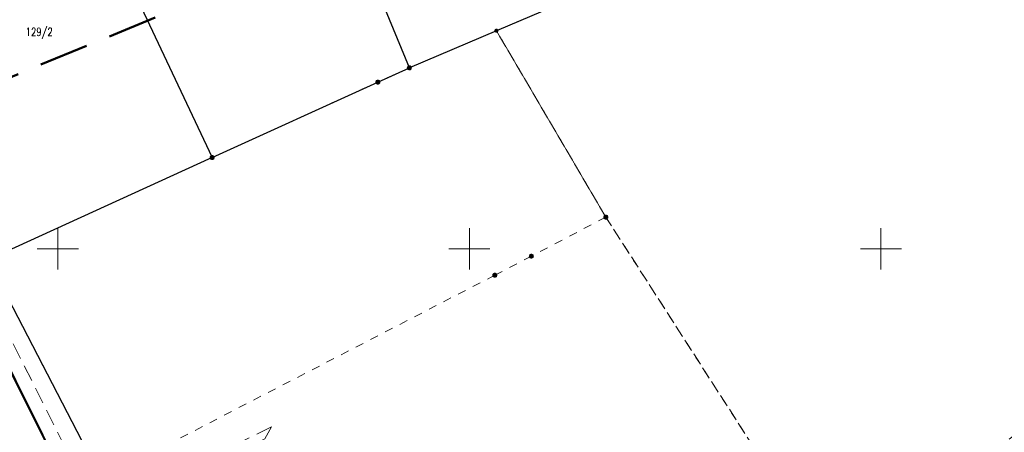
# Model space of a CAD drawing. Header units: millimetres. Extents: x 5507581 to 5508583, y 5765457 to 5766184.
# Tile 36 of 59: x 5508145 to 5508265, y 5765728 to 5765778. Entities that reach past the tile are written whole.
import ezdxf
from ezdxf.enums import TextEntityAlignment as Align

# ---------------------------------------------------------------- set-up
doc = ezdxf.new("R2010")
doc.units = ezdxf.units.MM
for name, pattern in [('PRZER1-1', [2, 1, -1]), ('PRZER2-1', [3, 2, -1]), ('PRZER3-1', [2, 1.5, -0.5]), ('Przerywana 42 __ __ __ __ __ __ __ __ __ __', [3, 2, -1])]:
    doc.linetypes.add(name, pattern=pattern)
doc.layers.get('0').update_dxf_attribs({"lineweight": 18})
for name, color, linetype, lineweight in [('EGDE', 122, 'Continuous', 18), ('EGDE_O', 7, 'Continuous', 18), ('EGPG', 7, 'Continuous', 18), ('OTKC', 7, 'Continuous', 30), ('OTOO', 7, 'Continuous', 35), ('Ramka sekcyjna', 7, 'Continuous', 18), ('ZAKRES', 24, 'Przerywana 42 __ __ __ __ __ __ __ __ __ __', 50)]:
    doc.layers.add(name, color=color, linetype=linetype, lineweight=lineweight)
doc.layers.add('EGKK', color=7, linetype='Continuous', lineweight=18, true_color=0x24bc24)
doc.layers.add('EGUG', color=7, linetype='Continuous', lineweight=18, true_color=0x008000)
doc.styles.add('opisy', font='romans.shx', dxfattribs={"width": 0.6})

# ---------------------------------------------------------------- blocks, each defined once
blk = doc.blocks.new('D_GEPPGD1_1')
at = {"true_color": 0xffffff}
blk.add_hatch(color=7, dxfattribs=at).paths.add_polyline_path([(0, -0.25), (0.077254, -0.237764), (0.146946, -0.202254), (0.202254, -0.146946), (0.237764, -0.077254), (0.25, 0), (0.237764, 0.077254), (0.202254, 0.146946), (0.146946, 0.202254), (0.077254, 0.237764), (0, 0.25), (-0.077254, 0.237764), (-0.146946, 0.202254), (-0.202254, 0.146946), (-0.237764, 0.077254), (-0.25, 0), (-0.237764, -0.077254), (-0.202254, -0.146946), (-0.146946, -0.202254), (-0.077254, -0.237764)])
at = {"color": 0}
blk.add_lwpolyline([(0, 0.25), (0.077254, 0.237764), (0.146946, 0.202254), (0.202254, 0.146946), (0.237764, 0.077254), (0.25, 0), (0.237764, -0.077254), (0.202254, -0.146946), (0.146946, -0.202254), (0.077254, -0.237764), (0, -0.25), (-0.077254, -0.237764), (-0.146946, -0.202254), (-0.202254, -0.146946), (-0.237764, -0.077254), (-0.25, 0), (-0.237764, 0.077254), (-0.202254, 0.146946), (-0.146946, 0.202254), (-0.077254, 0.237764)], close=True, dxfattribs=at)
blk = doc.blocks.new('D_GEPPGD1_2')
at = {"true_color": 0xffffff}
blk.add_hatch(color=7, dxfattribs=at).paths.add_polyline_path([(0, -0.25), (0.077254, -0.237764), (0.146946, -0.202254), (0.202254, -0.146946), (0.237764, -0.077254), (0.25, 0), (0.237764, 0.077254), (0.202254, 0.146946), (0.146946, 0.202254), (0.077254, 0.237764), (0, 0.25), (-0.077254, 0.237764), (-0.146946, 0.202254), (-0.202254, 0.146946), (-0.237764, 0.077254), (-0.25, 0), (-0.237764, -0.077254), (-0.202254, -0.146946), (-0.146946, -0.202254), (-0.077254, -0.237764)])
blk.add_hatch(color=0).paths.add_polyline_path([(0, -0.045), (0.013906, -0.042798), (0.02645, -0.036406), (0.036406, -0.02645), (0.042798, -0.013906), (0.045, 0), (0.042798, 0.013906), (0.036406, 0.02645), (0.02645, 0.036406), (0.013906, 0.042798), (0, 0.045), (-0.013906, 0.042798), (-0.02645, 0.036406), (-0.036406, 0.02645), (-0.042798, 0.013906), (-0.045, 0), (-0.042798, -0.013906), (-0.036406, -0.02645), (-0.02645, -0.036406), (-0.013906, -0.042798)])

msp = doc.modelspace()

# ---------------------------------------------------------------- linework, layer by layer
at = {"layer": 'EGDE', "linetype": 'Continuous', "lineweight": 30}
for points in [[(5508182.24, 5765797.35), (5508182.26, 5765797.31), (5508195.11, 5765802.85), (5508214.41, 5765811.11), (5508225.8, 5765786.09), (5508203.29, 5765776.5), (5508192.71, 5765771.99)], [(5508156.66, 5765786.78), (5508168.75, 5765761.09), (5508188.88, 5765770.26), (5508192.71, 5765771.99), (5508182.24, 5765797.35)], [(5508127.93, 5765774.93), (5508156.66, 5765786.78), (5508168.75, 5765761.09), (5508141.5, 5765748.68)], [(5508127.93, 5765774.93), (5508141.5, 5765748.68), (5508155.31, 5765722.09), (5508157.74, 5765717.42), (5508185.06, 5765663.56), (5508183.7, 5765661.07), (5508154.82, 5765714.08), (5508124.99, 5765774.03)], [(5508154.82, 5765714.08), (5508121.32, 5765697.2), (5508104.26, 5765730.93), (5508127.34, 5765741.26), (5508123.56, 5765750.32), (5508121.17, 5765756.05), (5508115.29, 5765770.17), (5508124.99, 5765774.03)]]:
    msp.add_lwpolyline(points, close=True, dxfattribs=at)
at = {"layer": 'EGKK', "color": 82, "linetype": 'PRZER3-1', "lineweight": 18, "true_color": 0x24bc24}
for points in [[(5508266.78, 5765727.81), (5508244.29, 5765710.75), (5508216.58, 5765753.86), (5508203.29, 5765776.5), (5508225.8, 5765786.09), (5508231.21, 5765788.14), (5508242.97, 5765792.66), (5508262.27, 5765800.06), (5508276.02, 5765807.16), (5508282.98, 5765791.95), (5508321.93, 5765812.67), (5508305.13, 5765848.6), (5508330.51, 5765856.22), (5508343.95, 5765821.02), (5508344.4, 5765820.09), (5508347.71, 5765813.26), (5508352.96, 5765797.68), (5508335.47, 5765783.72), (5508312.8, 5765766.03), (5508299.56, 5765754.79), (5508288.75, 5765745.78), (5508276.29, 5765735.6)], [(5508154.82, 5765714.08), (5508183.7, 5765661.07), (5508179.87, 5765657.95), (5508163.05, 5765689.16), (5508132.7, 5765673.81), (5508121.32, 5765697.2), (5508095.34, 5765681.86), (5508085.95, 5765700.5), (5508113.9, 5765711.88), (5508104.26, 5765730.93), (5508127.34, 5765741.26), (5508123.56, 5765750.32), (5508121.17, 5765756.05), (5508115.29, 5765770.17), (5508124.99, 5765774.03)]]:
    msp.add_lwpolyline(points, close=True, dxfattribs=at)
at = {"layer": 'EGUG', "color": 96, "linetype": 'PRZER1-1', "lineweight": 18, "true_color": 0x008000}
for points in [[(5508266.78, 5765727.81), (5508244.29, 5765710.75), (5508216.58, 5765753.86), (5508203.29, 5765776.5), (5508225.8, 5765786.09), (5508231.21, 5765788.14), (5508242.97, 5765792.66), (5508262.27, 5765800.06), (5508276.02, 5765807.16), (5508282.98, 5765791.95), (5508321.93, 5765812.67), (5508305.13, 5765848.6), (5508330.51, 5765856.22), (5508343.95, 5765821.02), (5508344.4, 5765820.09), (5508347.71, 5765813.26), (5508352.96, 5765797.68), (5508335.47, 5765783.72), (5508312.8, 5765766.03), (5508299.56, 5765754.79), (5508288.75, 5765745.78), (5508276.29, 5765735.6)], [(5508192.71, 5765771.99), (5508188.88, 5765770.26), (5508168.75, 5765761.09), (5508156.66, 5765786.78), (5508182.24, 5765797.35), (5508182.26, 5765797.31), (5508195.11, 5765802.85), (5508214.41, 5765811.11), (5508216.06, 5765811.59), (5508222.4, 5765814.26), (5508265.67, 5765832.11), (5508276.02, 5765807.16), (5508262.27, 5765800.06), (5508242.97, 5765792.66), (5508231.21, 5765788.14), (5508225.8, 5765786.09), (5508203.29, 5765776.5)], [(5508207.53, 5765749.12), (5508203.09, 5765746.8), (5508155.31, 5765722.09), (5508141.5, 5765748.68), (5508127.93, 5765774.93), (5508156.66, 5765786.78), (5508168.75, 5765761.09), (5508188.88, 5765770.26), (5508192.71, 5765771.99), (5508203.29, 5765776.5), (5508216.58, 5765753.86)], [(5508127.93, 5765774.93), (5508141.5, 5765748.68), (5508155.31, 5765722.09), (5508157.74, 5765717.42), (5508185.06, 5765663.56), (5508183.7, 5765661.07), (5508154.82, 5765714.08), (5508124.99, 5765774.03)], [(5508154.82, 5765714.08), (5508183.7, 5765661.07), (5508179.87, 5765657.95), (5508163.05, 5765689.16), (5508132.7, 5765673.81), (5508121.32, 5765697.2), (5508095.34, 5765681.86), (5508085.95, 5765700.5), (5508113.9, 5765711.88), (5508104.26, 5765730.93), (5508127.34, 5765741.26), (5508123.56, 5765750.32), (5508121.17, 5765756.05), (5508115.29, 5765770.17), (5508124.99, 5765774.03)]]:
    msp.add_lwpolyline(points, close=True, dxfattribs=at)
at = {"layer": 'OTKC', "color": 7, "linetype": 'PRZER2-1', "lineweight": 18}
msp.add_lwpolyline([(5508168.04, 5765700.74), (5508160.96, 5765714.23), (5508155.97, 5765715.76), (5508155.36, 5765716.97), (5508175.16, 5765726.94), (5508175.95, 5765728.4), (5508154.89, 5765717.91), (5508125.85, 5765775.86), (5508124.36, 5765775.21), (5508124.76, 5765774.02), (5508154.66, 5765714.32), (5508159.76, 5765712.79), (5508166.4, 5765700.3)], dxfattribs=at)
at = {"layer": 'OTOO', "color": 7, "linetype": 'Continuous', "lineweight": 35}
msp.add_lwpolyline([(5508121.44, 5765772.29), (5508124.76, 5765774.02), (5508154.66, 5765714.32), (5508121.38, 5765697.32), (5508104.28, 5765730.83), (5508127.48, 5765741.02), (5508123.56, 5765750.32)], dxfattribs=at)
at = {"layer": 'Ramka sekcyjna', "color": 7, "linetype": 'Continuous', "lineweight": 18, "flags": 128}
for points in [[(5508150, 5765750), (5508150, 5765752.5)], [(5508200, 5765750), (5508200, 5765752.5)], [(5508250, 5765750), (5508250, 5765752.5)], [(5508152.5, 5765750), (5508147.5, 5765750)], [(5508152.5, 5765750), (5508147.5, 5765750)], [(5508150, 5765750), (5508150, 5765747.5)], [(5508202.5, 5765750), (5508197.5, 5765750)], [(5508202.5, 5765750), (5508197.5, 5765750)], [(5508200, 5765750), (5508200, 5765747.5)], [(5508252.5, 5765750), (5508247.5, 5765750)], [(5508252.5, 5765750), (5508247.5, 5765750)], [(5508250, 5765750), (5508250, 5765747.5)]]:
    msp.add_lwpolyline(points, dxfattribs=at)
at = {"layer": 'ZAKRES', "color": 7, "ltscale": 3}
msp.add_lwpolyline([(5507954.46, 5765692.06), (5508010.05, 5765714.63), (5508020.22, 5765718.95), (5508034.24, 5765724.78), (5508047.98, 5765730.55), (5508066.38, 5765738.42), (5508093.85, 5765750.1), (5508119.11, 5765760.93), (5508128.31, 5765764.59), (5508131.31, 5765765.51), (5508177.66, 5765784.64), (5508177.74, 5765784.48), (5508199.06, 5765793.66), (5508217.78, 5765801.68), (5508219.4, 5765802.15), (5508226.24, 5765805.03), (5508269.51, 5765822.87)], dxfattribs=at)

# ---------------------------------------------------------------- block references
at = {"layer": 'EGPG', "color": 7, "linetype": 'Continuous', "lineweight": 18}
for name, p in [('D_GEPPGD1_2', (5508203.29, 5765776.5)), ('D_GEPPGD1_1', (5508192.71, 5765771.99)), ('D_GEPPGD1_1', (5508188.88, 5765770.26)), ('D_GEPPGD1_1', (5508168.75, 5765761.09)), ('D_GEPPGD1_1', (5508216.58, 5765753.86)), ('D_GEPPGD1_1', (5508207.53, 5765749.12)), ('D_GEPPGD1_1', (5508203.09, 5765746.8))]:
    msp.add_blockref(name, p, dxfattribs=at)

# ---------------------------------------------------------------- texts
at = {"layer": 'EGDE_O', "color": 122, "linetype": 'Continuous', "lineweight": 20, "ltscale": 0.2, "style": 'opisy', "width": 0.75}
msp.add_text('129/2', height=1, dxfattribs=at).set_placement((5508147.74, 5765775.86), align=Align.CENTER)

doc.saveas('drawing.dxf')
